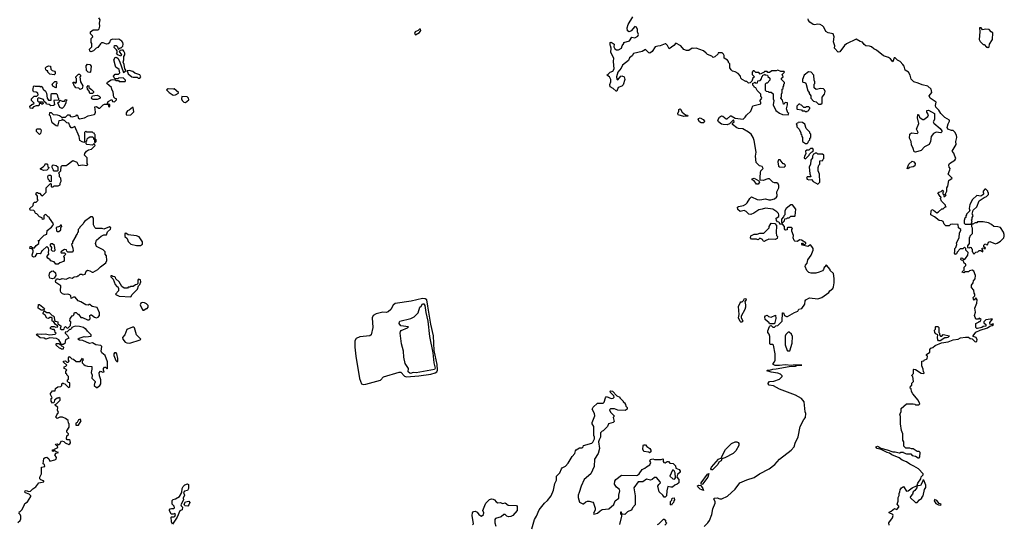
# Model space of a CAD drawing. Extents: x 2380107 to 2585170, y 384273 to 546161.
# Tile 83 of 256: x 2435724 to 2447792, y 479127 to 485305. Entities that reach past the tile are written whole.
import ezdxf

# ---------------------------------------------------------------- set-up
doc = ezdxf.new("R2010")
doc.units = 0

msp = doc.modelspace()

# ---------------------------------------------------------------- linework, layer by layer
at = {"layer": '0CON05XD'}
for points in [[(2436910, 484935), (2436883, 484965), (2436885, 484990), (2436905, 484990), (2436920, 484980), (2436935, 484940), (2436955, 484960), (2436968, 484962), (2436987, 484983), (2436993, 485005), (2436990, 485025), (2436975, 485042), (2436937, 485067), (2436895, 485062), (2436865, 485068), (2436832, 485055), (2436826, 485024), (2436810, 485010), (2436787, 485007), (2436745, 485022), (2436728, 485022), (2436715, 485012), (2436683, 484967), (2436660, 484955), (2436630, 484925), (2436595, 484912), (2436582, 484922), (2436580, 484945), (2436610, 484975), (2436608, 485015), (2436600, 485025), (2436600, 485075), (2436620, 485095), (2436618, 485108), (2436593, 485133), (2436593, 485157), (2436625, 485180), (2436685, 485182), (2436698, 485192), (2436708, 485225), (2436701, 485265), (2436711, 485305), (2436695, 485330)], [(2445037, 481073), (2444985, 481071), (2444960, 481085), (2444959, 481095), (2444976, 481115), (2444984, 481135), (2444983, 481215), (2444965, 481320), (2444955, 481330), (2444925, 481330), (2444920, 481335), (2444920, 481425), (2444910, 481455), (2444892, 481475), (2444892, 481495), (2444915, 481550), (2444922, 481558), (2444935, 481560), (2444955, 481540), (2444975, 481540), (2444992, 481558), (2445018, 481562), (2445058, 481602), (2445070, 481615), (2445072, 481718), (2445088, 481718), (2445100, 481685), (2445123, 481673), (2445137, 481673), (2445219, 481721), (2445260, 481735), (2445275, 481760), (2445309, 481771), (2445348, 481822), (2445352, 481865), (2445360, 481875), (2445405, 481898), (2445505, 481889), (2445555, 481903), (2445640, 481965), (2445654, 481986), (2445690, 482015), (2445697, 482033), (2445708, 482085), (2445708, 482135), (2445697, 482197), (2445660, 482235), (2445660, 482245), (2445615, 482300), (2445600, 482295), (2445600, 482285), (2445585, 482270), (2445578, 482245), (2445565, 482232), (2445525, 482213), (2445483, 482203), (2445425, 482200), (2445395, 482210), (2445370, 482235), (2445350, 482285), (2445355, 482300), (2445377, 482323), (2445386, 482364), (2445426, 482424), (2445448, 482485), (2445448, 482505), (2445435, 482530), (2445415, 482550), (2445385, 482530), (2445320, 482545), (2445310, 482555), (2445312, 482568), (2445318, 482568), (2445332, 482552), (2445345, 482550), (2445360, 482565), (2445360, 482575), (2445307, 482607), (2445285, 482610), (2445255, 482588), (2445225, 482592), (2445215, 482602), (2445203, 482635), (2445208, 482665), (2445190, 482715), (2445190, 482735), (2445198, 482748), (2445185, 482760), (2445138, 482762), (2445130, 482755), (2445129, 482731), (2445115, 482728), (2445105, 482732), (2445098, 482745), (2445100, 482775), (2445075, 482800), (2445042, 482802), (2445038, 482818), (2445028, 482828), (2445012, 482832), (2445000, 482845), (2444998, 482875), (2445030, 482895), (2445030, 482915), (2445024, 482934), (2445005, 482952), (2444955, 482987), (2444865, 482998), (2444826, 482984), (2444785, 482978), (2444724, 482936), (2444685, 482920), (2444660, 482925), (2444630, 482955), (2444605, 482968), (2444555, 482958), (2444525, 482980), (2444522, 483008), (2444533, 483017), (2444595, 483030), (2444624, 483046), (2444642, 483065), (2444672, 483118), (2444694, 483136), (2444765, 483103), (2444795, 483099), (2444865, 483110), (2444905, 483098), (2444932, 483098), (2444975, 483112), (2444999, 483131), (2445010, 483145), (2445003, 483197), (2445029, 483245), (2445030, 483275), (2445022, 483295), (2445005, 483308), (2444975, 483308), (2444956, 483316), (2444915, 483358), (2444895, 483358), (2444835, 483337), (2444802, 483342), (2444798, 483375), (2444804, 483436), (2444810, 483455), (2444838, 483485), (2444825, 483508), (2444790, 483515), (2444752, 483555), (2444743, 483635), (2444751, 483685), (2444728, 483825), (2444714, 483865), (2444688, 483905), (2444659, 483929), (2444589, 483969), (2444535, 483973), (2444512, 483982), (2444462, 484022), (2444462, 484038), (2444480, 484055), (2444475, 484080), (2444425, 484030), (2444395, 484020), (2444345, 484021), (2444325, 484027), (2444290, 484055), (2444280, 484075), (2444300, 484110), (2444325, 484129), (2444344, 484124), (2444385, 484092), (2444397, 484093), (2444435, 484130), (2444445, 484130), (2444495, 484100), (2444592, 484088), (2444615, 484110), (2444632, 484138), (2444686, 484184), (2444710, 484250), (2444810, 484275), (2444810, 484295), (2444800, 484305), (2444802, 484318), (2444820, 484345), (2444818, 484358), (2444810, 484365), (2444810, 484395), (2444765, 484440), (2444745, 484470), (2444730, 484475), (2444728, 484488), (2444710, 484505), (2444712, 484528), (2444728, 484532), (2444735, 484540), (2444745, 484530), (2444768, 484532), (2444772, 484558), (2444798, 484562), (2444818, 484582), (2444820, 484605), (2444828, 484612), (2444832, 484628), (2444848, 484632), (2444855, 484640), (2444865, 484630), (2444888, 484628), (2444892, 484612), (2444918, 484588), (2444920, 484565), (2444885, 484530), (2444872, 484528), (2444860, 484515), (2444862, 484442), (2444875, 484430), (2444898, 484428), (2444905, 484420), (2444935, 484420), (2444958, 484398), (2444960, 484335), (2444968, 484315), (2444960, 484265), (2444992, 484195), (2445035, 484162), (2445073, 484143), (2445145, 484140), (2445150, 484155), (2445140, 484165), (2445122, 484215), (2445136, 484264), (2445137, 484287), (2445115, 484292), (2445103, 484287), (2445095, 484272), (2445085, 484272), (2445072, 484322), (2445052, 484345), (2445060, 484365), (2445060, 484395), (2445070, 484415), (2445070, 484455), (2445080, 484465), (2445080, 484485), (2445090, 484495), (2445092, 484518), (2445100, 484525), (2445100, 484535), (2445060, 484575), (2445062, 484588), (2445080, 484605), (2445070, 484635), (2445098, 484662), (2445095, 484670), (2445055, 484670), (2445015, 484688), (2444995, 484680), (2444945, 484680), (2444915, 484660), (2444895, 484660), (2444885, 484670), (2444855, 484670), (2444848, 484662), (2444800, 484640), (2444785, 484660), (2444745, 484660), (2444728, 484678), (2444715, 484680), (2444700, 484665), (2444700, 484635), (2444730, 484605), (2444712, 484588), (2444698, 484552), (2444678, 484532), (2444655, 484530), (2444638, 484548), (2444625, 484550), (2444580, 484575), (2444565, 484590), (2444560, 484615), (2444530, 484645), (2444495, 484668), (2444460, 484675), (2444445, 484690), (2444430, 484715), (2444427, 484767), (2444412, 484782), (2444410, 484795), (2444398, 484808), (2444360, 484835), (2444357, 484867), (2444350, 484885), (2444335, 484900), (2444285, 484900), (2444280, 484885), (2444245, 484850), (2444225, 484842), (2444207, 484857), (2444155, 484878), (2444137, 484897), (2444104, 484924), (2444015, 484957), (2443985, 484952), (2443965, 484958), (2443925, 484928), (2443895, 484928), (2443865, 484942), (2443827, 484987), (2443765, 485018), (2443742, 484988), (2443685, 484950), (2443665, 484990), (2443645, 485010), (2443635, 485010), (2443576, 484984), (2443545, 484982), (2443515, 484972), (2443478, 484915), (2443446, 484894), (2443435, 484898), (2443395, 484942), (2443355, 484918), (2443248, 484892), (2443232, 484865), (2443200, 484840), (2443186, 484804), (2443113, 484747), (2443096, 484714), (2443057, 484665), (2443037, 484605), (2443045, 484578), (2443055, 484570), (2443093, 484615), (2443105, 484619), (2443131, 484605), (2443141, 484575), (2443122, 484508), (2443105, 484490), (2443060, 484475), (2443045, 484430), (2443035, 484430), (2443000, 484465), (2442962, 484485), (2442957, 484513), (2442970, 484545), (2442970, 484575), (2442954, 484604), (2442922, 484625), (2442935, 484640), (2442960, 484665), (2442995, 484677), (2443009, 484705), (2443002, 484795), (2443008, 484835), (2442970, 484905), (2442972, 484955), (2442967, 484987), (2442960, 484995), (2442960, 485025), (2442975, 485030), (2443012, 485005), (2443008, 484975), (2443018, 484948), (2443040, 484935), (2443065, 484936), (2443101, 484959), (2443108, 484985), (2443130, 485015), (2443130, 485025), (2443198, 485045), (2443225, 485090), (2443265, 485083), (2443300, 485105), (2443307, 485125), (2443298, 485155), (2443298, 485185), (2443286, 485216), (2443265, 485222), (2443219, 485171), (2443195, 485158), (2443175, 485170), (2443168, 485205), (2443182, 485245), (2443240, 485340)], [(2446592, 479532), (2446615, 479538), (2446665, 479574), (2446717, 479597), (2446722, 479592), (2446720, 479575), (2446695, 479541), (2446674, 479526), (2446666, 479494), (2446642, 479468), (2446640, 479455), (2446705, 479392), (2446725, 479392), (2446752, 479428), (2446780, 479445), (2446780, 479455), (2446798, 479475), (2446816, 479554), (2446832, 479578), (2446830, 479605), (2446808, 479665), (2446795, 479668), (2446791, 479645), (2446765, 479603), (2446736, 479596), (2446728, 479598), (2446726, 479606), (2446731, 479629), (2446770, 479685), (2446773, 479707), (2446797, 479733), (2446798, 479745), (2446739, 479805), (2446685, 479839), (2446635, 479861), (2446595, 479891), (2446542, 479912), (2446505, 479941), (2446415, 479977), (2446386, 479996), (2446355, 480004), (2446283, 480043), (2446234, 480054), (2446218, 480075), (2446238, 480082), (2446256, 480076), (2446277, 480057), (2446355, 480040), (2446425, 480014), (2446455, 480013), (2446505, 480000), (2446518, 480002), (2446525, 480010), (2446555, 480010), (2446562, 480002), (2446595, 479990), (2446645, 479990), (2446665, 479970), (2446705, 479960), (2446735, 479940), (2446748, 479942), (2446758, 479952), (2446760, 480005), (2446748, 480018), (2446725, 480020), (2446675, 480050), (2446655, 480050), (2446635, 480060), (2446585, 480060), (2446562, 480082), (2446560, 480135), (2446550, 480155), (2446548, 480235), (2446532, 480275), (2446520, 480355), (2446520, 480445), (2446512, 480475), (2446527, 480503), (2446530, 480545), (2446595, 480600), (2446675, 480600), (2446697, 480597), (2446705, 480590), (2446745, 480590), (2446758, 480602), (2446738, 480645), (2446670, 480725), (2446653, 480753), (2446650, 480785), (2446640, 480795), (2446642, 480818), (2446658, 480832), (2446660, 480855), (2446680, 480875), (2446670, 480935), (2446660, 480945), (2446662, 480958), (2446680, 480975), (2446678, 481022), (2446685, 481028), (2446705, 481023), (2446775, 480978), (2446808, 480972), (2446810, 480985), (2446800, 480995), (2446797, 481027), (2446780, 481065), (2446780, 481125), (2446805, 481130), (2446812, 481138), (2446848, 481152), (2446850, 481185), (2446840, 481195), (2446840, 481205), (2446880, 481235), (2446880, 481265), (2446892, 481285), (2446915, 481292), (2446943, 481317), (2447023, 481347), (2447105, 481362), (2447165, 481386), (2447226, 481394), (2447255, 481410), (2447315, 481420), (2447355, 481420), (2447372, 481402), (2447398, 481398), (2447430, 481365), (2447445, 481362), (2447455, 481370), (2447458, 481385), (2447448, 481415), (2447410, 481425), (2447410, 481435), (2447445, 481480), (2447495, 481504), (2447585, 481533), (2447615, 481552), (2447645, 481562), (2447658, 481575), (2447655, 481580), (2447625, 481568), (2447614, 481584), (2447615, 481598), (2447647, 481637), (2447625, 481640), (2447568, 481632), (2447540, 481605), (2447540, 481595), (2447567, 481575), (2447566, 481554), (2447535, 481549), (2447515, 481536), (2447465, 481524), (2447454, 481524), (2447443, 481535), (2447443, 481587), (2447478, 481602), (2447485, 481610), (2447495, 481610), (2447510, 481635), (2447485, 481650), (2447475, 481640), (2447445, 481640), (2447428, 481685), (2447439, 481725), (2447432, 481775), (2447457, 481835), (2447459, 481875), (2447445, 481900), (2447425, 481870), (2447413, 481883), (2447412, 481905), (2447430, 481925), (2447430, 481945), (2447422, 481955), (2447420, 481995), (2447390, 482025), (2447390, 482055), (2447410, 482085), (2447413, 482107), (2447437, 482133), (2447438, 482175), (2447418, 482225), (2447397, 482237), (2447365, 482230), (2447355, 482220), (2447315, 482220), (2447296, 482204), (2447278, 482215), (2447285, 482230), (2447300, 482235), (2447300, 482275), (2447320, 482295), (2447320, 482305), (2447317, 482317), (2447302, 482325), (2447288, 482358), (2447265, 482360), (2447258, 482375), (2447265, 482388), (2447280, 482385), (2447295, 482370), (2447317, 482383), (2447347, 482423), (2447350, 482455), (2447322, 482482), (2447320, 482505), (2447305, 482520), (2447285, 482500), (2447252, 482498), (2447215, 482460), (2447205, 482438), (2447195, 482432), (2447181, 482445), (2447180, 482455), (2447188, 482465), (2447188, 482505), (2447197, 482515), (2447209, 482551), (2447206, 482575), (2447238, 482635), (2447243, 482697), (2447260, 482725), (2447258, 482738), (2447230, 482755), (2447228, 482798), (2447155, 482802), (2447133, 482797), (2447117, 482783), (2447075, 482780), (2447055, 482800), (2447043, 482833), (2447025, 482843), (2446995, 482847), (2446935, 482892), (2446892, 482915), (2446898, 482965), (2446905, 482980), (2446925, 482972), (2446965, 482942), (2446985, 482952), (2447025, 482990), (2447045, 482990), (2447062, 483008), (2447080, 483015), (2447072, 483022), (2447070, 483035), (2447022, 483085), (2447012, 483115), (2447020, 483135), (2447005, 483140), (2446979, 483185), (2446988, 483195), (2447017, 483203), (2447035, 483218), (2447048, 483205), (2447040, 483195), (2447040, 483175), (2447050, 483165), (2447052, 483142), (2447065, 483140), (2447080, 483155), (2447072, 483162), (2447070, 483175), (2447088, 483205), (2447090, 483245), (2447102, 483268), (2447112, 483335), (2447152, 483365), (2447104, 483415), (2447126, 483466), (2447128, 483485), (2447118, 483498), (2447114, 483526), (2447120, 483545), (2447188, 483585), (2447197, 483605), (2447182, 483648), (2447175, 483670), (2447152, 483695), (2447202, 483778), (2447200, 483815), (2447212, 483865), (2447205, 483890), (2447185, 483930), (2447165, 483950), (2447145, 483950), (2447100, 483965), (2447092, 483985), (2447105, 484030), (2447122, 484065), (2447120, 484075), (2447065, 484107), (2447016, 484156), (2446988, 484198), (2446954, 484235), (2446949, 484255), (2446956, 484296), (2446882, 484345), (2446870, 484375), (2446903, 484415), (2446896, 484456), (2446855, 484490), (2446785, 484507), (2446735, 484530), (2446684, 484544), (2446649, 484579), (2446637, 484627), (2446617, 484665), (2446578, 484688), (2446563, 484735), (2446550, 484755), (2446515, 484793), (2446482, 484812), (2446455, 484838), (2446442, 484838), (2446425, 484790), (2446398, 484825), (2446374, 484844), (2446310, 484865), (2446224, 484934), (2446195, 484948), (2446164, 484974), (2446140, 484980), (2446096, 484986), (2446075, 485000), (2446055, 485030), (2446025, 485038), (2445975, 485068), (2445859, 485011), (2445832, 484988), (2445775, 484912), (2445755, 484910), (2445713, 484955), (2445714, 484985), (2445700, 485035), (2445706, 485095), (2445693, 485133), (2445635, 485144), (2445605, 485160), (2445582, 485215), (2445565, 485232), (2445535, 485248), (2445505, 485250), (2445465, 485243), (2445448, 485248), (2445409, 485275), (2445392, 485295), (2445390, 485315)], [(2440575, 485120), (2440625, 485150), (2440640, 485175), (2440638, 485188), (2440625, 485190), (2440607, 485173), (2440571, 485159), (2440562, 485135), (2440575, 485120)], [(2447595, 484960), (2447608, 484972), (2447612, 485005), (2447647, 485063), (2447650, 485145), (2447630, 485155), (2447607, 485187), (2447565, 485190), (2447525, 485180), (2447508, 485208), (2447495, 485208), (2447490, 485205), (2447492, 485155), (2447483, 485063), (2447495, 485040), (2447535, 485000), (2447545, 485000), (2447575, 484970), (2447588, 484968), (2447595, 484960)], [(2436600, 480985), (2436612, 480952), (2436610, 480915), (2436650, 480875), (2436648, 480862), (2436640, 480855), (2436638, 480828), (2436665, 480800), (2436675, 480800), (2436708, 480825), (2436718, 480845), (2436720, 480895), (2436703, 480943), (2436698, 480982), (2436715, 481000), (2436728, 480998), (2436735, 480990), (2436760, 480995), (2436750, 481015), (2436750, 481035), (2436765, 481050), (2436775, 481050), (2436795, 481030), (2436800, 481035), (2436798, 481115), (2436770, 481195), (2436730, 481225), (2436722, 481245), (2436730, 481305), (2436718, 481318), (2436655, 481326), (2436615, 481349), (2436581, 481341), (2436497, 481377), (2436455, 481380), (2436438, 481395), (2436453, 481407), (2436515, 481428), (2436535, 481423), (2436598, 481432), (2436600, 481445), (2436555, 481490), (2436535, 481520), (2436525, 481520), (2436507, 481537), (2436455, 481550), (2436405, 481552), (2436362, 481538), (2436360, 481525), (2436345, 481510), (2436335, 481510), (2436305, 481482), (2436282, 481478), (2436280, 481465), (2436308, 481438), (2436328, 481405), (2436286, 481384), (2436278, 481342), (2436255, 481330), (2436230, 481330), (2436230, 481345), (2436202, 481385), (2436175, 481400), (2436095, 481409), (2436045, 481392), (2436025, 481406), (2435975, 481410), (2435928, 481445), (2435932, 481455), (2435945, 481460), (2435995, 481454), (2436035, 481457), (2436095, 481448), (2436157, 481453), (2436170, 481465), (2436160, 481475), (2436155, 481500), (2436145, 481510), (2436125, 481510), (2436118, 481518), (2436102, 481522), (2436100, 481535), (2436115, 481550), (2436145, 481550), (2436165, 481540), (2436190, 481545), (2436188, 481558), (2436163, 481573), (2436138, 481608), (2436122, 481612), (2436120, 481655), (2436115, 481660), (2436095, 481660), (2436075, 481648), (2436055, 481650), (2436036, 481686), (2436013, 481703), (2436010, 481715), (2436025, 481740), (2436055, 481720), (2436085, 481720), (2436122, 481682), (2436135, 481680), (2436147, 481665), (2436152, 481622), (2436162, 481612), (2436190, 481605), (2436192, 481582), (2436228, 481558), (2436230, 481545), (2436222, 481538), (2436220, 481525), (2436235, 481510), (2436258, 481512), (2436268, 481522), (2436272, 481538), (2436285, 481550), (2436302, 481532), (2436315, 481530), (2436348, 481562), (2436350, 481605), (2436340, 481615), (2436343, 481647), (2436360, 481665), (2436365, 481680), (2436378, 481682), (2436388, 481692), (2436395, 481720), (2436415, 481720), (2436435, 481700), (2436445, 481700), (2436475, 481660), (2436495, 481658), (2436555, 481630), (2436575, 481630), (2436588, 481642), (2436584, 481685), (2436595, 481693), (2436605, 481693), (2436642, 481662), (2436665, 481656), (2436687, 481663), (2436704, 481685), (2436704, 481715), (2436675, 481780), (2436613, 481793), (2436585, 481820), (2436575, 481820), (2436565, 481810), (2436535, 481812), (2436475, 481850), (2436442, 481862), (2436405, 481908), (2436383, 481907), (2436353, 481893), (2436350, 481925), (2436340, 481935), (2436315, 481943), (2436272, 481942), (2436250, 481950), (2436229, 481969), (2436222, 481985), (2436227, 482047), (2436203, 482063), (2436166, 482086), (2436163, 482105), (2436175, 482132), (2436193, 482133), (2436215, 482123), (2436245, 482138), (2436295, 482128), (2436335, 482148), (2436365, 482140), (2436393, 482157), (2436425, 482160), (2436435, 482170), (2436445, 482170), (2436465, 482190), (2436485, 482190), (2436495, 482180), (2436525, 482190), (2436538, 482225), (2436555, 482238), (2436582, 482232), (2436614, 482214), (2436626, 482214), (2436682, 482245), (2436715, 482280), (2436780, 482330), (2436792, 482355), (2436788, 482415), (2436772, 482435), (2436770, 482465), (2436747, 482487), (2436665, 482530), (2436652, 482565), (2436664, 482606), (2436724, 482656), (2436755, 482670), (2436788, 482672), (2436802, 482708), (2436838, 482742), (2436840, 482755), (2436825, 482768), (2436755, 482742), (2436735, 482750), (2436655, 482750), (2436643, 482763), (2436630, 482795), (2436630, 482875), (2436615, 482890), (2436595, 482890), (2436520, 482835), (2436505, 482820), (2436500, 482805), (2436460, 482765), (2436458, 482752), (2436442, 482738), (2436440, 482705), (2436432, 482698), (2436430, 482685), (2436410, 482665), (2436410, 482655), (2436370, 482585), (2436370, 482565), (2436360, 482555), (2436377, 482507), (2436380, 482475), (2436365, 482460), (2436315, 482460), (2436302, 482472), (2436298, 482488), (2436275, 482490), (2436230, 482465), (2436232, 482452), (2436275, 482450), (2436290, 482435), (2436260, 482405), (2436270, 482395), (2436270, 482355), (2436260, 482345), (2436215, 482330), (2436195, 482310), (2436165, 482310), (2436145, 482340), (2436102, 482352), (2436096, 482366), (2436067, 482387), (2436058, 482405), (2436082, 482435), (2436078, 482455), (2436082, 482485), (2436077, 482507), (2436055, 482528), (2436005, 482480), (2435994, 482476), (2435987, 482453), (2435975, 482438), (2435935, 482442), (2435908, 482402), (2435895, 482399), (2435881, 482405), (2435876, 482425), (2435890, 482465), (2435890, 482485), (2435878, 482498), (2435850, 482505), (2435852, 482528), (2435865, 482530), (2435885, 482510), (2435905, 482510), (2435925, 482542), (2435958, 482565), (2435960, 482585), (2435950, 482600), (2435965, 482600), (2435970, 482615), (2436022, 482668), (2436055, 482680), (2436062, 482725), (2436112, 482765), (2436130, 482785), (2436138, 482805), (2436090, 482875), (2436090, 482885), (2436072, 482892), (2436048, 482918), (2436035, 482920), (2436020, 482905), (2436020, 482865), (2436005, 482860), (2435998, 482878), (2435965, 482892), (2435935, 482930), (2435922, 482932), (2435912, 482942), (2435908, 482958), (2435898, 482968), (2435852, 482972), (2435850, 482995), (2435888, 483032), (2435892, 483058), (2435905, 483070), (2435925, 483070), (2435950, 483095), (2435940, 483105), (2435940, 483145), (2435922, 483175), (2435932, 483188), (2435945, 483190), (2435952, 483182), (2435965, 483180), (2435992, 483152), (2436005, 483150), (2436050, 483195), (2436050, 483245), (2436102, 483298), (2436110, 483295), (2436110, 483265), (2436115, 483260), (2436135, 483260), (2436145, 483270), (2436195, 483270), (2436218, 483282), (2436220, 483305), (2436232, 483328), (2436230, 483365), (2436212, 483382), (2436210, 483415), (2436200, 483425), (2436227, 483453), (2436232, 483508), (2436245, 483520), (2436295, 483520), (2436305, 483530), (2436375, 483580), (2436425, 483560), (2436445, 483520), (2436495, 483528), (2436545, 483520), (2436558, 483532), (2436550, 483545), (2436550, 483615), (2436520, 483645), (2436523, 483667), (2436543, 483697), (2436568, 483712), (2436605, 483720), (2436650, 483765), (2436635, 483790), (2436615, 483770), (2436548, 483778), (2436540, 483785), (2436540, 483815), (2436547, 483823), (2436550, 483845), (2436562, 483858), (2436585, 483870), (2436615, 483870), (2436628, 483858), (2436630, 483845), (2436640, 483835), (2436640, 483805), (2436648, 483802), (2436660, 483815), (2436660, 483835), (2436650, 483845), (2436650, 483895), (2436642, 483902), (2436638, 483918), (2436622, 483922), (2436615, 483930), (2436545, 483930), (2436535, 483940), (2436520, 483925), (2436520, 483815), (2436508, 483802), (2436488, 483808), (2436460, 483825), (2436452, 483875), (2436398, 483998), (2436365, 483980), (2436355, 483982), (2436338, 484005), (2436325, 484040), (2436302, 484042), (2436275, 484070), (2436262, 484072), (2436255, 484080), (2436242, 484078), (2436235, 484070), (2436202, 484068), (2436188, 484002), (2436170, 484005), (2436123, 484043), (2436100, 484125), (2436090, 484135), (2436092, 484168), (2436108, 484168), (2436133, 484143), (2436185, 484142), (2436212, 484132), (2436238, 484118), (2436245, 484100), (2436255, 484110), (2436285, 484110), (2436315, 484140), (2436335, 484140), (2436345, 484120), (2436365, 484118), (2436415, 484130), (2436425, 484140), (2436438, 484128), (2436440, 484105), (2436455, 484090), (2436517, 484103), (2436565, 484128), (2436637, 484143), (2436645, 484150), (2436652, 484175), (2436645, 484238), (2436665, 484242), (2436695, 484222), (2436707, 484223), (2436747, 484263), (2436765, 484272), (2436810, 484270), (2436812, 484242), (2436825, 484240), (2436830, 484245), (2436828, 484268), (2436810, 484270), (2436802, 484282), (2436810, 484305), (2436855, 484330), (2436862, 484302), (2436885, 484300), (2436910, 484325), (2436910, 484335), (2436892, 484342), (2436878, 484358), (2436869, 484419), (2436852, 484455), (2436850, 484475), (2436790, 484525), (2436801, 484539), (2436845, 484570), (2436862, 484572), (2436895, 484570), (2436905, 484560), (2436935, 484560), (2436945, 484550), (2437015, 484550), (2437020, 484555), (2437020, 484565), (2436992, 484592), (2436935, 484590), (2436925, 484580), (2436895, 484580), (2436882, 484592), (2436873, 484613), (2436893, 484637), (2436935, 484637), (2436951, 484655), (2436941, 484695), (2436904, 484724), (2436899, 484735), (2436876, 484815), (2436895, 484842), (2436906, 484846), (2436927, 484835), (2436946, 484796), (2436995, 484660), (2437030, 484685), (2437013, 484705), (2437006, 484756), (2436992, 484785), (2437002, 484815), (2437000, 484855), (2437012, 484875), (2437012, 484895), (2437001, 484921), (2436992, 484932), (2436975, 484932), (2436955, 484930), (2436942, 484918), (2436972, 484875), (2436965, 484860), (2436926, 484876), (2436910, 484895), (2436920, 484905), (2436920, 484925), (2436910, 484935)], [(2436145, 484632), (2436095, 484640), (2436082, 484652), (2436070, 484665), (2436068, 484678), (2436055, 484680), (2436043, 484693), (2436042, 484715), (2436051, 484729), (2436075, 484742), (2436100, 484735), (2436105, 484700), (2436120, 484685), (2436150, 484675), (2436158, 484665), (2436157, 484643), (2436145, 484632)], [(2436585, 484660), (2436562, 484662), (2436543, 484683), (2436538, 484742), (2436555, 484762), (2436585, 484758), (2436598, 484735), (2436590, 484665), (2436585, 484660)], [(2437195, 484590), (2437210, 484605), (2437195, 484632), (2437135, 484651), (2437110, 484670), (2437065, 484683), (2437042, 484678), (2437054, 484644), (2437100, 484605), (2437115, 484600), (2437163, 484603), (2437175, 484590), (2437195, 484590)], [(2436465, 484450), (2436447, 484467), (2436413, 484473), (2436402, 484482), (2436390, 484495), (2436388, 484518), (2436380, 484525), (2436380, 484540), (2436395, 484540), (2436405, 484530), (2436420, 484535), (2436420, 484585), (2436410, 484595), (2436410, 484605), (2436445, 484640), (2436455, 484640), (2436470, 484625), (2436468, 484612), (2436460, 484605), (2436468, 484545), (2436498, 484495), (2436490, 484465), (2436465, 484450)], [(2445545, 484270), (2445560, 484285), (2445560, 484355), (2445590, 484395), (2445597, 484427), (2445590, 484445), (2445575, 484460), (2445545, 484462), (2445485, 484450), (2445462, 484472), (2445460, 484515), (2445470, 484525), (2445470, 484545), (2445462, 484565), (2445458, 484625), (2445425, 484662), (2445394, 484666), (2445339, 484625), (2445317, 484575), (2445318, 484548), (2445325, 484540), (2445347, 484537), (2445358, 484528), (2445383, 484433), (2445400, 484415), (2445402, 484402), (2445420, 484375), (2445420, 484345), (2445455, 484310), (2445488, 484298), (2445515, 484270), (2445545, 484270)], [(2435875, 484220), (2435852, 484222), (2435850, 484245), (2435872, 484268), (2435885, 484270), (2435900, 484285), (2435870, 484315), (2435870, 484335), (2435902, 484368), (2435935, 484370), (2435950, 484385), (2435946, 484406), (2435925, 484420), (2435892, 484422), (2435888, 484438), (2435880, 484445), (2435890, 484455), (2435893, 484487), (2435903, 484497), (2435915, 484490), (2435965, 484490), (2435975, 484482), (2435985, 484490), (2436008, 484468), (2436012, 484455), (2436039, 484429), (2436052, 484405), (2436060, 484345), (2436075, 484320), (2436108, 484322), (2436108, 484385), (2436115, 484400), (2436172, 484402), (2436185, 484390), (2436193, 484353), (2436200, 484345), (2436200, 484325), (2436195, 484320), (2436142, 484318), (2436150, 484265), (2436137, 484253), (2436105, 484250), (2436085, 484268), (2436052, 484272), (2436050, 484285), (2436022, 484302), (2436015, 484330), (2435955, 484350), (2435940, 484335), (2435942, 484312), (2435955, 484300), (2435998, 484298), (2436010, 484285), (2436008, 484272), (2435995, 484270), (2435985, 484280), (2435965, 484280), (2435958, 484252), (2435925, 484250), (2435893, 484237), (2435875, 484220)], [(2436165, 484470), (2436132, 484492), (2436122, 484515), (2436153, 484547), (2436175, 484550), (2436180, 484525), (2436170, 484515), (2436170, 484475), (2436165, 484470)], [(2436585, 484400), (2436575, 484430), (2436553, 484453), (2436550, 484485), (2436562, 484498), (2436570, 484495), (2436570, 484475), (2436605, 484452), (2436627, 484427), (2436628, 484415), (2436615, 484402), (2436585, 484400)], [(2437605, 484383), (2437635, 484384), (2437670, 484405), (2437670, 484415), (2437618, 484458), (2437607, 484453), (2437545, 484457), (2437523, 484447), (2437554, 484414), (2437605, 484383)], [(2436245, 484220), (2436215, 484230), (2436193, 484287), (2436210, 484305), (2436215, 484320), (2436245, 484310), (2436275, 484310), (2436280, 484325), (2436295, 484330), (2436300, 484315), (2436290, 484305), (2436290, 484285), (2436265, 484240), (2436245, 484220)], [(2436675, 484328), (2436625, 484328), (2436610, 484335), (2436602, 484348), (2436618, 484372), (2436675, 484382), (2436699, 484369), (2436710, 484355), (2436710, 484345), (2436685, 484332), (2436675, 484328)], [(2437755, 484292), (2437796, 484324), (2437791, 484345), (2437775, 484359), (2437713, 484367), (2437707, 484337), (2437716, 484316), (2437736, 484296), (2437755, 484292)], [(2437038, 484138), (2437085, 484142), (2437122, 484178), (2437115, 484230), (2437105, 484230), (2437065, 484198), (2437045, 484190), (2437030, 484165), (2437030, 484145), (2437038, 484138)], [(2443865, 484119), (2443795, 484139), (2443789, 484155), (2443803, 484185), (2443805, 484206), (2443815, 484214), (2443825, 484210), (2443844, 484174), (2443885, 484140), (2443908, 484135), (2443915, 484123), (2443865, 484119)], [(2445375, 484180), (2445382, 484188), (2445398, 484192), (2445402, 484208), (2445410, 484215), (2445408, 484228), (2445398, 484238), (2445365, 484240), (2445355, 484230), (2445335, 484230), (2445305, 484260), (2445292, 484262), (2445285, 484270), (2445275, 484270), (2445250, 484245), (2445250, 484215), (2445255, 484210), (2445305, 484200), (2445315, 484190), (2445345, 484190), (2445355, 484180), (2445375, 484180)], [(2444105, 484042), (2444075, 484043), (2444058, 484055), (2444038, 484085), (2444044, 484096), (2444065, 484102), (2444103, 484083), (2444118, 484065), (2444115, 484050), (2444105, 484042)], [(2446705, 483684), (2446687, 483687), (2446677, 483727), (2446654, 483775), (2446649, 483815), (2446632, 483855), (2446633, 483905), (2446655, 483922), (2446725, 483910), (2446737, 483923), (2446718, 483965), (2446743, 484035), (2446728, 484105), (2446734, 484146), (2446740, 484145), (2446753, 484113), (2446774, 484094), (2446795, 484082), (2446807, 484083), (2446855, 484120), (2446862, 484142), (2446843, 484175), (2446842, 484195), (2446865, 484198), (2446938, 484155), (2446937, 484085), (2446920, 484055), (2446930, 484040), (2447008, 483975), (2447028, 483945), (2447027, 483933), (2447015, 483920), (2446957, 483927), (2446925, 483910), (2446896, 483874), (2446886, 483814), (2446872, 483778), (2446815, 483747), (2446775, 483704), (2446705, 483684)], [(2435965, 483900), (2435928, 483938), (2435928, 483955), (2435935, 483968), (2435975, 483970), (2435982, 483962), (2435987, 483943), (2435977, 483913), (2435965, 483900)], [(2445375, 483790), (2445388, 483802), (2445392, 483818), (2445410, 483835), (2445410, 483855), (2445420, 483865), (2445420, 483905), (2445410, 483915), (2445408, 483928), (2445362, 483972), (2445348, 484028), (2445317, 484047), (2445275, 484050), (2445268, 484042), (2445252, 484038), (2445240, 484025), (2445250, 484015), (2445250, 483995), (2445280, 483965), (2445282, 483952), (2445300, 483925), (2445300, 483905), (2445308, 483898), (2445310, 483875), (2445320, 483865), (2445320, 483815), (2445355, 483790), (2445375, 483790)], [(2445355, 483602), (2445400, 483645), (2445405, 483660), (2445430, 483685), (2445445, 483690), (2445452, 483705), (2445445, 483730), (2445415, 483728), (2445395, 483708), (2445373, 483707), (2445354, 483696), (2445358, 483665), (2445342, 483635), (2445340, 483615), (2445355, 483602)], [(2445505, 483290), (2445530, 483315), (2445527, 483413), (2445512, 483455), (2445510, 483495), (2445520, 483525), (2445530, 483535), (2445532, 483578), (2445568, 483582), (2445572, 483598), (2445580, 483605), (2445580, 483645), (2445565, 483660), (2445505, 483660), (2445495, 483670), (2445475, 483670), (2445468, 483662), (2445455, 483660), (2445440, 483635), (2445440, 483615), (2445420, 483585), (2445417, 483533), (2445402, 483505), (2445408, 483418), (2445420, 483385), (2445415, 483380), (2445378, 483382), (2445368, 483365), (2445375, 483352), (2445395, 483343), (2445428, 483348), (2445450, 483325), (2445505, 483290)], [(2436015, 483460), (2435980, 483475), (2435980, 483485), (2436010, 483505), (2436030, 483525), (2436035, 483540), (2436055, 483542), (2436066, 483536), (2436070, 483505), (2436080, 483495), (2436078, 483482), (2436055, 483462), (2436015, 483460)], [(2436185, 483450), (2436145, 483450), (2436140, 483455), (2436140, 483465), (2436120, 483495), (2436123, 483517), (2436135, 483530), (2436172, 483522), (2436190, 483505), (2436190, 483455), (2436185, 483450)], [(2445095, 483500), (2445110, 483515), (2445108, 483528), (2445095, 483540), (2445082, 483542), (2445045, 483588), (2445025, 483590), (2445017, 483565), (2445024, 483514), (2445035, 483502), (2445095, 483500)], [(2446615, 483480), (2446602, 483485), (2446623, 483535), (2446665, 483572), (2446685, 483567), (2446698, 483545), (2446694, 483515), (2446675, 483502), (2446626, 483494), (2446615, 483480)], [(2436105, 483320), (2436090, 483325), (2436088, 483338), (2436073, 483353), (2436070, 483385), (2436078, 483402), (2436102, 483402), (2436110, 483395), (2436110, 483325), (2436105, 483320)], [(2444775, 483290), (2444755, 483292), (2444725, 483332), (2444700, 483345), (2444702, 483358), (2444727, 483367), (2444783, 483333), (2444790, 483315), (2444775, 483290)], [(2447425, 482440), (2447442, 482458), (2447468, 482462), (2447485, 482480), (2447505, 482480), (2447528, 482462), (2447530, 482485), (2447520, 482495), (2447522, 482508), (2447545, 482510), (2447555, 482500), (2447560, 482505), (2447558, 482518), (2447540, 482525), (2447540, 482545), (2447552, 482558), (2447565, 482560), (2447572, 482552), (2447585, 482550), (2447600, 482580), (2447615, 482588), (2447685, 482562), (2447705, 482568), (2447745, 482592), (2447788, 482635), (2447792, 482655), (2447792, 482675), (2447782, 482702), (2447745, 482760), (2447715, 482770), (2447665, 482772), (2447635, 482798), (2447597, 482817), (2447535, 482830), (2447465, 482830), (2447455, 482820), (2447435, 482820), (2447405, 482800), (2447390, 482800), (2447390, 482815), (2447400, 482825), (2447390, 482855), (2447400, 482865), (2447400, 482885), (2447410, 482905), (2447408, 482918), (2447400, 482925), (2447410, 482975), (2447454, 483016), (2447485, 483088), (2447545, 483130), (2447575, 483140), (2447600, 483165), (2447600, 483185), (2447590, 483195), (2447590, 483205), (2447565, 483230), (2447555, 483230), (2447533, 483207), (2447532, 483185), (2447540, 483175), (2447530, 483160), (2447504, 483146), (2447455, 483152), (2447402, 483105), (2447368, 483042), (2447360, 482995), (2447370, 482965), (2447330, 482925), (2447330, 482915), (2447320, 482905), (2447320, 482885), (2447310, 482875), (2447300, 482845), (2447300, 482815), (2447312, 482802), (2447390, 482800), (2447390, 482775), (2447400, 482755), (2447400, 482685), (2447370, 482655), (2447368, 482642), (2447360, 482635), (2447360, 482565), (2447340, 482535), (2447340, 482515), (2447365, 482510), (2447375, 482520), (2447388, 482518), (2447392, 482502), (2447400, 482495), (2447400, 482465), (2447408, 482458), (2447412, 482442), (2447425, 482440)], [(2445075, 482820), (2445097, 482843), (2445102, 482868), (2445125, 482870), (2445135, 482880), (2445155, 482880), (2445175, 482900), (2445225, 482900), (2445230, 482905), (2445238, 482985), (2445195, 483040), (2445175, 483040), (2445118, 482995), (2445102, 482965), (2445102, 482918), (2445090, 482905), (2445088, 482892), (2445060, 482865), (2445060, 482825), (2445075, 482820)], [(2436205, 482712), (2436226, 482734), (2436228, 482762), (2436240, 482775), (2436235, 482790), (2436225, 482790), (2436210, 482775), (2436171, 482759), (2436175, 482722), (2436185, 482712), (2436205, 482712)], [(2444855, 482590), (2444842, 482592), (2444832, 482602), (2444830, 482615), (2444795, 482630), (2444775, 482610), (2444762, 482612), (2444755, 482620), (2444695, 482620), (2444680, 482635), (2444685, 482660), (2444725, 482680), (2444765, 482680), (2444795, 482692), (2444845, 482690), (2444910, 482755), (2444912, 482775), (2444934, 482816), (2444978, 482808), (2445000, 482785), (2444998, 482695), (2445002, 482665), (2445012, 482652), (2445010, 482625), (2444985, 482612), (2444905, 482618), (2444862, 482598), (2444855, 482590)], [(2437205, 482542), (2437230, 482555), (2437230, 482585), (2437190, 482645), (2437155, 482658), (2437055, 482672), (2437025, 482690), (2437012, 482688), (2437012, 482652), (2437040, 482625), (2437055, 482590), (2437087, 482557), (2437155, 482542), (2437205, 482542)], [(2436145, 482470), (2436158, 482485), (2436152, 482542), (2436125, 482562), (2436105, 482562), (2436092, 482545), (2436112, 482515), (2436108, 482488), (2436120, 482475), (2436145, 482470)], [(2436125, 482134), (2436092, 482142), (2436084, 482175), (2436092, 482208), (2436115, 482228), (2436135, 482232), (2436163, 482205), (2436167, 482175), (2436148, 482142), (2436125, 482134)], [(2437085, 481910), (2437101, 481939), (2437168, 482005), (2437180, 482045), (2437196, 482064), (2437207, 482095), (2437205, 482120), (2437182, 482128), (2437172, 482115), (2437170, 482075), (2437158, 482062), (2437142, 482058), (2437115, 482040), (2437085, 482040), (2437075, 482030), (2437055, 482030), (2437045, 482020), (2437005, 482020), (2436975, 482040), (2436942, 482095), (2436902, 482132), (2436898, 482148), (2436888, 482158), (2436865, 482160), (2436855, 482170), (2436842, 482168), (2436840, 482155), (2436868, 482128), (2436893, 482063), (2436915, 482040), (2436926, 482036), (2436936, 482016), (2436936, 481984), (2436900, 481945), (2436910, 481935), (2436945, 481922), (2437085, 481910)], [(2435988, 481748), (2435950, 481775), (2435955, 481820), (2435965, 481820), (2436028, 481768), (2436015, 481750), (2435988, 481748)], [(2437245, 481750), (2437275, 481770), (2437285, 481770), (2437300, 481785), (2437300, 481805), (2437280, 481825), (2437255, 481838), (2437225, 481842), (2437210, 481835), (2437202, 481815), (2437225, 481760), (2437235, 481750), (2437245, 481750)], [(2439935, 480838), (2439965, 480843), (2440145, 480892), (2440185, 480933), (2440375, 480990), (2440395, 480988), (2440440, 480940), (2440465, 480931), (2440615, 480943), (2440765, 480967), (2440818, 480982), (2440838, 480995), (2440846, 481015), (2440840, 481085), (2440806, 481256), (2440794, 481434), (2440764, 481576), (2440728, 481798), (2440713, 481875), (2440695, 481889), (2440660, 481890), (2440523, 481857), (2440325, 481829), (2440300, 481810), (2440273, 481755), (2440240, 481730), (2440215, 481722), (2440175, 481724), (2440095, 481705), (2440056, 481685), (2440045, 481655), (2440051, 481535), (2440030, 481445), (2440015, 481436), (2439975, 481429), (2439895, 481421), (2439850, 481400), (2439833, 481375), (2439832, 481295), (2439843, 481185), (2439889, 480911), (2439915, 480845), (2439935, 480838)], [(2440515, 480974), (2440505, 480976), (2440486, 480995), (2440488, 481035), (2440449, 481095), (2440433, 481175), (2440428, 481245), (2440405, 481335), (2440389, 481465), (2440391, 481489), (2440399, 481501), (2440478, 481532), (2440490, 481545), (2440395, 481556), (2440375, 481585), (2440378, 481605), (2440385, 481614), (2440520, 481645), (2440560, 481665), (2440610, 481715), (2440628, 481785), (2440645, 481798), (2440660, 481825), (2440676, 481825), (2440688, 481805), (2440700, 481720), (2440726, 481615), (2440746, 481425), (2440789, 481225), (2440802, 481102), (2440817, 481037), (2440809, 481021), (2440585, 480982), (2440545, 480984), (2440515, 480974)], [(2444575, 481600), (2444565, 481600), (2444555, 481610), (2444534, 481654), (2444542, 481695), (2444533, 481795), (2444555, 481840), (2444565, 481850), (2444578, 481852), (2444598, 481872), (2444602, 481888), (2444625, 481890), (2444630, 481875), (2444610, 481855), (2444622, 481815), (2444622, 481785), (2444613, 481757), (2444568, 481675), (2444568, 481658), (2444588, 481615), (2444575, 481600)], [(2444975, 481580), (2444915, 481580), (2444910, 481595), (2444860, 481635), (2444858, 481665), (2444865, 481680), (2444885, 481688), (2444903, 481673), (2444935, 481662), (2444988, 481688), (2444990, 481645), (2444975, 481580)], [(2447005, 481374), (2446985, 481374), (2446977, 481385), (2446973, 481415), (2446978, 481448), (2446955, 481458), (2446940, 481475), (2446938, 481502), (2446950, 481515), (2446950, 481545), (2446955, 481550), (2446977, 481547), (2446990, 481535), (2446992, 481475), (2447000, 481465), (2447000, 481445), (2447012, 481432), (2447028, 481432), (2447045, 481450), (2447120, 481435), (2447100, 481415), (2447085, 481408), (2447065, 481408), (2447005, 481374)], [(2437075, 481344), (2437200, 481385), (2437210, 481395), (2437157, 481445), (2437132, 481532), (2437122, 481542), (2437105, 481542), (2437037, 481513), (2437014, 481446), (2436983, 481415), (2436988, 481395), (2437017, 481357), (2437037, 481347), (2437075, 481344)], [(2445135, 481250), (2445165, 481252), (2445193, 481345), (2445197, 481425), (2445183, 481453), (2445155, 481480), (2445145, 481480), (2445115, 481450), (2445108, 481432), (2445108, 481325), (2445130, 481255), (2445135, 481250)], [(2436255, 481270), (2436235, 481270), (2436225, 481280), (2436212, 481282), (2436172, 481322), (2436170, 481335), (2436175, 481340), (2436205, 481340), (2436215, 481330), (2436230, 481330), (2436232, 481312), (2436248, 481308), (2436260, 481295), (2436255, 481270)], [(2436925, 481120), (2436926, 481155), (2436915, 481212), (2436905, 481227), (2436885, 481228), (2436877, 481215), (2436877, 481195), (2436903, 481133), (2436915, 481120), (2436925, 481120)], [(2435712, 479278), (2435725, 479280), (2435750, 479305), (2435780, 479355), (2435785, 479380), (2435818, 479402), (2435860, 479465), (2435860, 479475), (2435840, 479495), (2435795, 479510), (2435788, 479518), (2435790, 479535), (2435805, 479542), (2435835, 479530), (2435855, 479532), (2435885, 479562), (2435920, 479585), (2435960, 479635), (2436018, 479645), (2436020, 479655), (2436015, 479660), (2435982, 479672), (2435972, 479682), (2435970, 479705), (2435990, 479745), (2435990, 479825), (2436030, 479835), (2436028, 479858), (2436010, 479865), (2436018, 479932), (2436034, 479946), (2436057, 479947), (2436079, 479929), (2436095, 479898), (2436156, 479914), (2436170, 479925), (2436173, 479943), (2436153, 479977), (2436172, 479998), (2436200, 480005), (2436170, 480015), (2436145, 480030), (2436135, 480020), (2436120, 480025), (2436132, 480038), (2436145, 480040), (2436152, 480048), (2436190, 480065), (2436188, 480088), (2436172, 480092), (2436162, 480108), (2436185, 480110), (2436195, 480100), (2436215, 480110), (2436235, 480150), (2436265, 480142), (2436283, 480123), (2436325, 480102), (2436339, 480111), (2436348, 480125), (2436343, 480153), (2436332, 480162), (2436305, 480162), (2436298, 480175), (2436302, 480208), (2436320, 480225), (2436320, 480235), (2436300, 480255), (2436302, 480272), (2436332, 480315), (2436330, 480355), (2436323, 480363), (2436317, 480397), (2436285, 480422), (2436247, 480437), (2436215, 480440), (2436185, 480423), (2436168, 480438), (2436178, 480465), (2436198, 480495), (2436188, 480525), (2436190, 480555), (2436160, 480585), (2436160, 480595), (2436175, 480600), (2436220, 480645), (2436220, 480665), (2436205, 480680), (2436195, 480670), (2436185, 480670), (2436152, 480648), (2436148, 480622), (2436138, 480612), (2436125, 480610), (2436110, 480635), (2436110, 480665), (2436120, 480675), (2436102, 480715), (2436103, 480727), (2436125, 480760), (2436158, 480762), (2436162, 480788), (2436192, 480808), (2436228, 480812), (2436240, 480825), (2436240, 480845), (2436255, 480860), (2436262, 480852), (2436278, 480848), (2436322, 480802), (2436340, 480815), (2436338, 480858), (2436322, 480862), (2436310, 480875), (2436310, 480895), (2436320, 480905), (2436320, 480935), (2436300, 480955), (2436300, 480965), (2436290, 480975), (2436290, 481005), (2436300, 481015), (2436288, 481028), (2436270, 481035), (2436270, 481055), (2436288, 481062), (2436300, 481075), (2436262, 481112), (2436260, 481125), (2436285, 481130), (2436302, 481112), (2436318, 481112), (2436330, 481125), (2436320, 481135), (2436320, 481165), (2436335, 481180), (2436362, 481152), (2436385, 481150), (2436415, 481122), (2436465, 481120), (2436495, 481160), (2436500, 481135), (2436490, 481125), (2436490, 481105), (2436510, 481085), (2436525, 481072), (2436553, 481063), (2436608, 481058), (2436610, 481025), (2436600, 480985)], [(2444115, 479100), (2444160, 479145), (2444179, 479175), (2444208, 479245), (2444218, 479315), (2444250, 479385), (2444249, 479405), (2444234, 479435), (2444238, 479445), (2444272, 479452), (2444305, 479440), (2444331, 479439), (2444401, 479469), (2444493, 479557), (2444550, 479635), (2444635, 479672), (2444725, 479698), (2444790, 479745), (2444910, 479805), (2444980, 479860), (2445038, 479925), (2445180, 480035), (2445218, 480075), (2445228, 480122), (2445264, 480196), (2445291, 480325), (2445335, 480410), (2445357, 480433), (2445358, 480485), (2445350, 480505), (2445338, 480625), (2445306, 480666), (2445235, 480708), (2445035, 480782), (2444962, 480822), (2444912, 480832), (2444900, 480845), (2444900, 480855), (2444915, 480874), (2444969, 480881), (2445037, 480903), (2445070, 480935), (2445070, 480945), (2445050, 480965), (2445017, 480977), (2444935, 480989), (2444882, 481005), (2444888, 481012), (2444915, 481013), (2444955, 481027), (2444995, 481029), (2445155, 481059), (2445235, 481064), (2445248, 481072), (2445310, 481075), (2445206, 481076), (2445185, 481070), (2445105, 481078), (2445037, 481073)], [(2442000, 479070), (2442032, 479185), (2442059, 479225), (2442091, 479305), (2442155, 479387), (2442195, 479417), (2442240, 479475), (2442267, 479545), (2442283, 479627), (2442303, 479665), (2442302, 479715), (2442343, 479757), (2442365, 479806), (2442375, 479818), (2442412, 479838), (2442446, 479875), (2442494, 479956), (2442527, 479993), (2442535, 480027), (2442545, 480040), (2442585, 480063), (2442617, 480063), (2442630, 480075), (2442635, 480090), (2442735, 480120), (2442748, 480132), (2442768, 480175), (2442768, 480195), (2442760, 480215), (2442760, 480325), (2442740, 480355), (2442740, 480375), (2442767, 480433), (2442772, 480455), (2442770, 480485), (2442742, 480535), (2442755, 480560), (2442805, 480608), (2442875, 480610), (2442887, 480623), (2442903, 480677), (2442915, 480690), (2442975, 480668), (2442997, 480673), (2443010, 480685), (2443008, 480698), (2442965, 480740), (2442960, 480755), (2442965, 480760), (2442990, 480755), (2443045, 480700), (2443080, 480685), (2443080, 480675), (2443120, 480635), (2443120, 480625), (2443140, 480615), (2443140, 480605), (2443150, 480595), (2443152, 480572), (2443170, 480555), (2443170, 480535), (2443145, 480520), (2443057, 480523), (2443015, 480540), (2442965, 480540), (2442952, 480528), (2442965, 480500), (2443010, 480455), (2443008, 480442), (2443000, 480435), (2443010, 480385), (2443000, 480375), (2442942, 480358), (2442927, 480325), (2442905, 480300), (2442875, 480270), (2442862, 480268), (2442843, 480247), (2442842, 480195), (2442825, 480160), (2442820, 480135), (2442829, 480055), (2442813, 479995), (2442770, 479925), (2442764, 479835), (2442725, 479744), (2442644, 479675), (2442605, 479592), (2442580, 479515), (2442569, 479485), (2442568, 479455), (2442585, 479397), (2442625, 479377), (2442635, 479378), (2442665, 479403), (2442685, 479409), (2442705, 479410), (2442748, 479398), (2442759, 479385), (2442776, 479325), (2442776, 479304), (2442758, 479258), (2442762, 479252), (2442776, 479254), (2442806, 479264), (2442838, 479292), (2442864, 479306), (2442945, 479317), (2443005, 479368), (2443022, 479415), (2443068, 479445), (2443066, 479485), (2443078, 479538), (2443074, 479554), (2443041, 479581), (2443016, 479616), (2443017, 479653), (2443031, 479675), (2443102, 479728), (2443285, 479724), (2443295, 479729), (2443316, 479744), (2443355, 479798), (2443388, 479812), (2443405, 479830), (2443448, 479855), (2443460, 479885), (2443448, 479905), (2443455, 479922), (2443485, 479928), (2443505, 479918), (2443585, 479918), (2443605, 479928), (2443610, 479925), (2443610, 479895), (2443620, 479885), (2443635, 479880), (2443660, 479895), (2443675, 479897), (2443694, 479874), (2443735, 479871), (2443762, 479842), (2443767, 479815), (2443808, 479798), (2443819, 479779), (2443819, 479765), (2443788, 479735), (2443780, 479705), (2443802, 479675), (2443802, 479635), (2443784, 479616), (2443755, 479607), (2443725, 479582), (2443705, 479580), (2443670, 479590), (2443654, 479536), (2443650, 479475), (2443635, 479460), (2443625, 479460), (2443608, 479485), (2443560, 479525), (2443547, 479593), (2443557, 479613), (2443580, 479635), (2443576, 479646), (2443531, 479701), (2443505, 479700), (2443476, 479674), (2443455, 479666), (2443405, 479680), (2443362, 479645), (2443305, 479647), (2443253, 479575), (2443268, 479475), (2443267, 479363), (2443235, 479330), (2443232, 479315), (2443219, 479301), (2443175, 479280), (2443142, 479248), (2443112, 479252), (2443102, 479262), (2443100, 479275), (2443090, 479275), (2443090, 479255), (2443102, 479242), (2443102, 479225), (2443077, 479123)], [(2436445, 480340), (2436477, 480395), (2436465, 480412), (2436444, 480406), (2436430, 480375), (2436410, 480365), (2436412, 480342), (2436445, 480340)], [(2443445, 480000), (2443435, 480010), (2443375, 480020), (2443362, 480045), (2443364, 480086), (2443372, 480098), (2443395, 480100), (2443411, 480081), (2443448, 480055), (2443458, 480035), (2443458, 480012), (2443445, 480000)], [(2444205, 479794), (2444196, 479805), (2444202, 479825), (2444290, 479925), (2444328, 479942), (2444333, 479965), (2444377, 480043), (2444450, 480115), (2444494, 480136), (2444515, 480137), (2444529, 480129), (2444540, 480115), (2444537, 480093), (2444503, 480027), (2444470, 479995), (2444365, 479939), (2444330, 479930), (2444320, 479905), (2444294, 479886), (2444280, 479860), (2444215, 479794), (2444205, 479794)], [(2443745, 479678), (2443755, 479682), (2443762, 479695), (2443757, 479755), (2443745, 479780), (2443735, 479790), (2443725, 479790), (2443692, 479715), (2443730, 479685), (2443745, 479678)], [(2444085, 479613), (2444077, 479617), (2444078, 479635), (2444155, 479740), (2444170, 479750), (2444159, 479705), (2444095, 479617), (2444085, 479613)], [(2437595, 479130), (2437584, 479155), (2437580, 479215), (2437585, 479220), (2437615, 479218), (2437625, 479222), (2437632, 479245), (2437625, 479258), (2437605, 479250), (2437582, 479252), (2437560, 479295), (2437560, 479305), (2437570, 479315), (2437585, 479322), (2437615, 479320), (2437622, 479328), (2437617, 479347), (2437593, 479373), (2437594, 479416), (2437605, 479432), (2437635, 479438), (2437683, 479467), (2437712, 479515), (2437717, 479563), (2437729, 479591), (2437749, 479611), (2437782, 479622), (2437792, 479612), (2437793, 479565), (2437779, 479541), (2437745, 479532), (2437733, 479517), (2437742, 479485), (2437728, 479445), (2437730, 479425), (2437700, 479365), (2437702, 479352), (2437720, 479335), (2437717, 479303), (2437685, 479290), (2437656, 479215), (2437595, 479130)], [(2444105, 479542), (2444065, 479556), (2444037, 479585), (2444032, 479598), (2444046, 479604), (2444071, 479601), (2444099, 479565), (2444105, 479542)], [(2446380, 479115), (2446377, 479143), (2446420, 479205), (2446430, 479235), (2446426, 479246), (2446380, 479265), (2446382, 479275), (2446405, 479286), (2446445, 479321), (2446475, 479307), (2446500, 479335), (2446498, 479348), (2446480, 479375), (2446492, 479408), (2446492, 479455), (2446502, 479478), (2446502, 479505), (2446512, 479525), (2446515, 479550), (2446532, 479575), (2446558, 479588), (2446592, 479532)], [(2437785, 479350), (2437753, 479353), (2437742, 479362), (2437740, 479375), (2437755, 479400), (2437795, 479410), (2437808, 479395), (2437797, 479363), (2437785, 479350)], [(2441275, 479120), (2441288, 479132), (2441270, 479235), (2441272, 479265), (2441285, 479282), (2441305, 479288), (2441330, 479275), (2441352, 479245), (2441375, 479230), (2441385, 479228), (2441408, 479245), (2441412, 479265), (2441402, 479295), (2441424, 479356), (2441438, 479385), (2441481, 479429), (2441505, 479438), (2441526, 479436), (2441545, 479428), (2441565, 479400), (2441585, 479390), (2441612, 479392), (2441645, 479380), (2441675, 479390), (2441711, 479361), (2441815, 479358), (2441823, 479343), (2441822, 479295), (2441767, 479233), (2441745, 479222), (2441715, 479219), (2441695, 479228), (2441675, 479247), (2441660, 479245), (2441625, 479216), (2441555, 479198), (2441548, 479185), (2441547, 479145), (2441560, 479105)], [(2443715, 479360), (2443700, 479365), (2443700, 479405), (2443718, 479422), (2443722, 479448), (2443745, 479450), (2443750, 479425), (2443740, 479415), (2443738, 479392), (2443722, 479378), (2443715, 479360)], [(2447015, 479362), (2447020, 479375), (2446995, 479380), (2446966, 479416), (2446935, 479430), (2446932, 479415), (2446955, 479382), (2446985, 479363), (2447015, 479362)], [(2435703, 479147), (2435730, 479175), (2435737, 479193), (2435737, 479227), (2435730, 479245), (2435710, 479265)], [(2443540, 479125), (2443558, 479132), (2443615, 479190), (2443625, 479190), (2443638, 479178), (2443640, 479155), (2443650, 479145), (2443648, 479132), (2443630, 479115)]]:
    msp.add_lwpolyline(points, dxfattribs=at)

doc.saveas('drawing.dxf')
